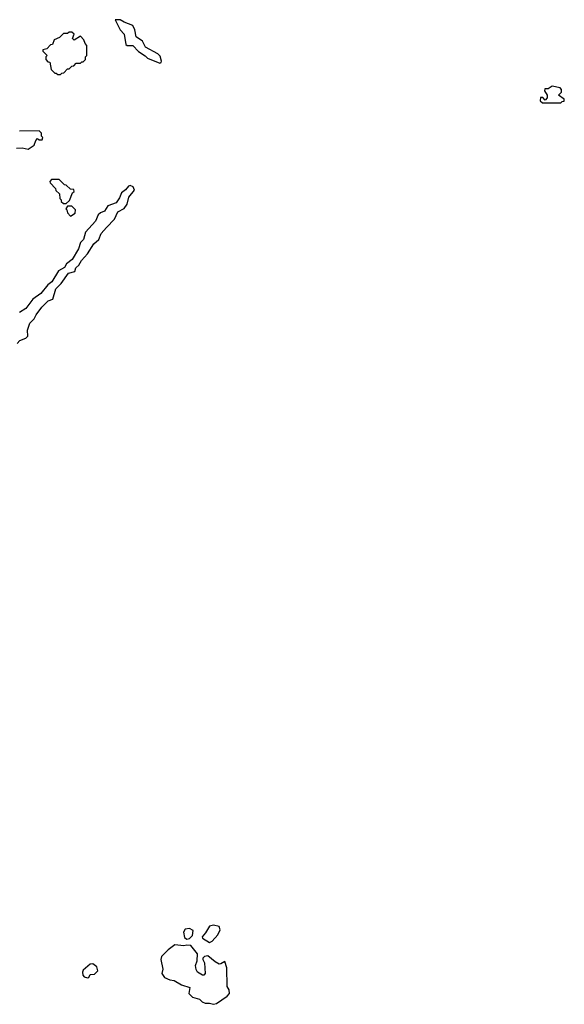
# Model space of a CAD drawing. Extents: x 1862350 to 2057294, y 212041 to 437318.
# Tile 172 of 256: x 1944117 to 1947960, y 336418 to 343367. Entities that reach past the tile are written whole.
import ezdxf

# ---------------------------------------------------------------- set-up
doc = ezdxf.new("R2010")
doc.units = 0

msp = doc.modelspace()

# ---------------------------------------------------------------- linework, layer by layer
at = {"layer": '0CON10XD'}
for points in [[(1945105, 343060), (1945114.2, 343065), (1945116.4, 343075), (1945108.7, 343108.7), (1945090.8, 343125), (1945003.7, 343173.7), (1944983.8, 343215), (1944938.8, 343245), (1944930, 343295), (1944914.8, 343324.8), (1944855, 343348.4), (1944825, 343366.9), (1944790.8, 343365), (1944825.5, 343295), (1944854.6, 343265), (1944865, 343191.5), (1944875, 343184.6), (1944915.6, 343185.6), (1944955, 343141.8), (1945002.9, 343112.9), (1945017.5, 343095), (1945105, 343060)], [(1944405, 342980), (1944415, 342990), (1944428.3, 342991.7), (1944455, 343020), (1944465, 343020), (1944485, 343040), (1944498.3, 343041.7), (1944515, 343060), (1944545, 343060), (1944555, 343070), (1944565, 343070), (1944580, 343085), (1944580, 343105), (1944590, 343115), (1944590, 343185), (1944578.3, 343198.3), (1944570, 343225), (1944545, 343250), (1944501.7, 343221.7), (1944490, 343235), (1944500, 343265), (1944485, 343280), (1944465, 343280), (1944455, 343270), (1944425, 343270), (1944398.3, 343241.7), (1944360, 343225), (1944348.3, 343191.7), (1944335, 343190), (1944308.3, 343161.7), (1944280, 343155), (1944280, 343145), (1944310, 343115), (1944300, 343105), (1944300, 343085), (1944315, 343070), (1944328.3, 343068.3), (1944337.5, 343015), (1944365, 342990), (1944375, 342990), (1944385, 342980), (1944405, 342980)], [(1947935, 342780), (1947945, 342790), (1947958.3, 342791.7), (1947960, 342805), (1947920, 342835), (1947940, 342855), (1947940, 342875), (1947930, 342885), (1947875, 342897.5), (1947845, 342880), (1947821.7, 342878.3), (1947820, 342865), (1947840, 342835), (1947840, 342815), (1947825, 342800), (1947808.3, 342818.3), (1947791.7, 342818.3), (1947790, 342795), (1947805, 342780), (1947935, 342780)], [(1944095, 342460), (1944135, 342462.5), (1944177, 342453), (1944218.3, 342481.7), (1944230, 342515), (1944241.7, 342528.3), (1944255, 342520), (1944275, 342520), (1944280, 342535), (1944270, 342545), (1944270, 342565), (1944255, 342582.5), (1944115, 342580)], [(1944445, 342070), (1944468.3, 342091.7), (1944490, 342145), (1944500, 342155), (1944498.3, 342168.3), (1944475, 342170), (1944445, 342200), (1944431.7, 342201.7), (1944395, 342240), (1944341.7, 342238.3), (1944330, 342225), (1944332.5, 342215), (1944370, 342175), (1944371.7, 342161.7), (1944398.3, 342138.3), (1944400, 342105), (1944410, 342095), (1944410, 342085), (1944425, 342070), (1944445, 342070)], [(1944099.3, 341080.7), (1944117, 341103), (1944160.7, 341119.3), (1944175, 341132.5), (1944172.5, 341175), (1944188.6, 341225), (1944219.2, 341255), (1944232.9, 341285), (1944272, 341338), (1944317.4, 341382.6), (1944350.8, 341395), (1944372.4, 341467.6), (1944408.1, 341505), (1944461.1, 341578.9), (1944505, 341590), (1944512.5, 341615), (1944534.3, 341635), (1944552.7, 341667.3), (1944594.2, 341715), (1944638.8, 341785), (1944674.2, 341815), (1944691.2, 341858.8), (1944730.3, 341899.7), (1944785, 341960), (1944808.3, 342011.7), (1944853.3, 342035), (1944876, 342065), (1944886.7, 342115), (1944927.5, 342165), (1944917, 342187), (1944895.8, 342195.8), (1944885, 342191.2), (1944864.2, 342165.8), (1944835.8, 342145), (1944821.2, 342108.8), (1944796.4, 342073.6), (1944737.8, 342052.2), (1944714.2, 342015.8), (1944686, 342004), (1944671.2, 341988.8), (1944652, 341945), (1944581.7, 341868.3), (1944566.2, 341815), (1944546.1, 341793.9), (1944530.7, 341749.3), (1944486.2, 341675), (1944445.8, 341645), (1944432.1, 341617.9), (1944389.5, 341595), (1944342.9, 341517.1), (1944315, 341496), (1944265.5, 341434.5), (1944208.6, 341395), (1944160.9, 341329.1), (1944115, 341300)], [(1944475, 341980), (1944508.3, 342001.7), (1944510, 342025), (1944485, 342050), (1944455, 342050), (1944443, 342033), (1944450, 342025), (1944453, 342003), (1944475, 341980)], [(1945295, 336878), (1945315, 336883.8), (1945336, 336905), (1945340, 336940), (1945315, 336953.8), (1945285, 336948), (1945273, 336927), (1945279.4, 336889.4), (1945295, 336878)], [(1945455, 336854.2), (1945475, 336863.3), (1945515, 336907.5), (1945531.3, 336945), (1945525, 336967.6), (1945484, 336976), (1945455, 336970), (1945427.3, 336922.7), (1945403.3, 336895), (1945407.5, 336885), (1945455, 336854.2)], [(1945485, 336418.3), (1945505, 336424.2), (1945580.8, 336475), (1945598, 336495), (1945595, 336520), (1945580, 336545), (1945577.5, 336675), (1945565, 336720), (1945537, 336703), (1945525, 336702.5), (1945495, 336717.5), (1945445, 336760), (1945420, 336755), (1945410, 336745), (1945410, 336735), (1945420.7, 336710.7), (1945424.3, 336635.7), (1945415.7, 336624.3), (1945405.7, 336624.3), (1945371.2, 336645), (1945361.2, 336665), (1945357, 336693), (1945370, 336725), (1945372.5, 336775), (1945323.6, 336833.6), (1945296.4, 336836.4), (1945275, 336830), (1945212.3, 336837.7), (1945165, 336803.3), (1945116.7, 336755), (1945112, 336735), (1945127.1, 336667.1), (1945119.1, 336635), (1945137.9, 336607.9), (1945175, 336591.2), (1945207.2, 336587.2), (1945257.5, 336555), (1945317.3, 336537.3), (1945310.4, 336495), (1945335, 336468), (1945385, 336455.2), (1945405, 336434.7), (1945425, 336425.8), (1945455, 336426.3), (1945485, 336418.3)], [(1944594.7, 336605.3), (1944605, 336608.5), (1944615, 336628.6), (1944645, 336630.6), (1944668.9, 336655), (1944661.7, 336681.7), (1944633.3, 336703.3), (1944615, 336700.8), (1944565, 336658.4), (1944559.2, 336645), (1944561.2, 336625), (1944572.1, 336612.1), (1944594.7, 336605.3)]]:
    msp.add_lwpolyline(points, dxfattribs=at)

doc.saveas('drawing.dxf')
